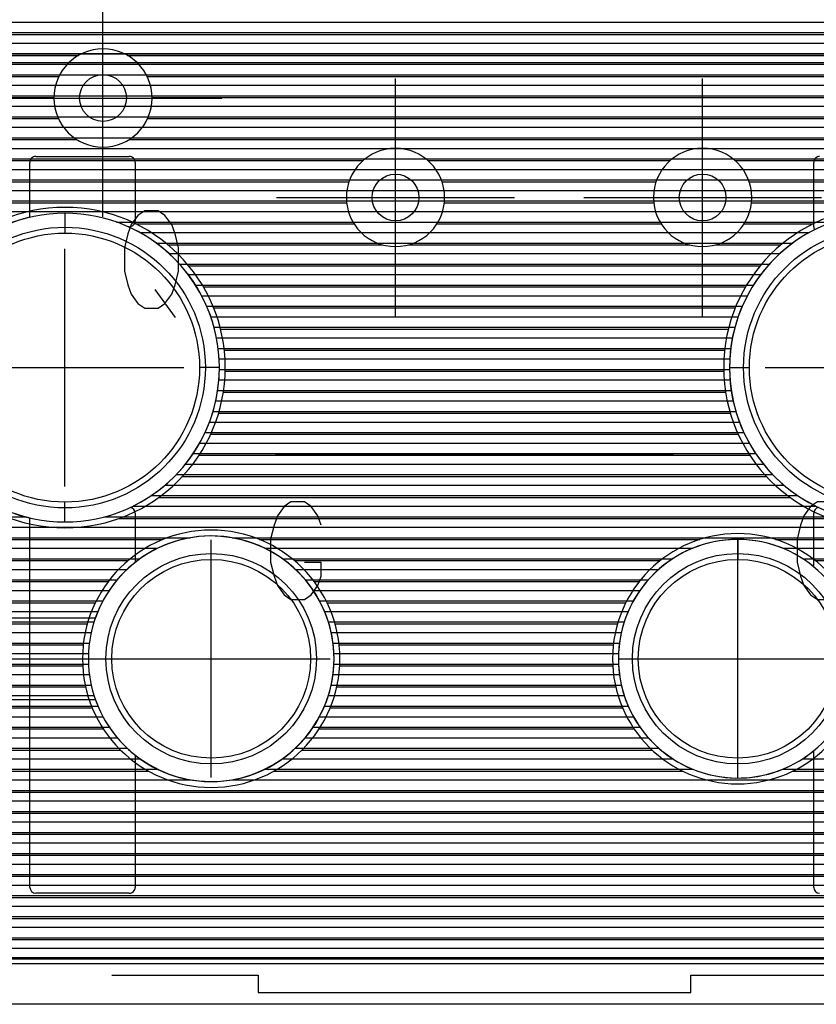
# Model space of a CAD drawing. Extents: x 25 to 291, y 23 to 136.
# Tile 36 of 147: x 54.51 to 61.32, y 25.4 to 33.82. Entities that reach past the tile are written whole.
import ezdxf

# ---------------------------------------------------------------- set-up
doc = ezdxf.new("R2010")
doc.units = 0
doc.layers.get('0').update_dxf_attribs({"linetype": 'CONTINUOUS'})
for name, color, linetype in [('copper_layer_2', 1, 'CONTINUOUS'), ('copper_layer_3', 3, 'CONTINUOUS'), ('copper_layer_bottom', 4, 'CONTINUOUS'), ('copper_layer_top', 5, 'CONTINUOUS'), ('drill_drawing', 6, 'CONTINUOUS'), ('silkscreen_top', 1, 'CONTINUOUS'), ('solder_mask_bottom', 1, 'CONTINUOUS'), ('solder_mask_top', 1, 'CONTINUOUS')]:
    doc.layers.add(name, color=color, linetype=linetype)

# ---------------------------------------------------------------- blocks, each defined once
blk = doc.blocks.new('D20')
blk.add_circle((0, 0), 0.2)
blk = doc.blocks.new('D112')
blk.add_circle((0, 0), 0.85)
blk = doc.blocks.new('D392')
blk.add_circle((0, 0), 1.15)
blk = doc.blocks.new('D34')
blk.add_circle((0, 0), 0.9)
blk = doc.blocks.new('D497')
blk.add_circle((0, 0), 1.2)

msp = doc.modelspace()

# ---------------------------------------------------------------- linework, layer by layer
at = {"layer": 'copper_layer_2', "color": 1}
for points in [[(31.725171, 125.050292), (25.750064, 125.050292), (25.750064, 25.750064), (86.050292, 25.750064)], [(44.282957, 33.799848), (86.050292, 33.799848)], [(44.393447, 33.709677), (86.050292, 33.709677)], [(44.477013, 33.619761), (86.050292, 33.619761)], [(44.541783, 33.529845), (86.050292, 33.529845)], [(44.592329, 33.439675), (86.050292, 33.439675)], [(44.630937, 33.349759), (86.050292, 33.349759)], [(44.659385, 33.259843), (86.050292, 33.259843)], [(44.678181, 33.169672), (86.050292, 33.169672)], [(44.688341, 33.079756), (86.050292, 33.079756)], [(44.689611, 32.98984), (86.050292, 32.98984)], [(44.682499, 32.89967), (86.050292, 32.89967)], [(44.666497, 32.809754), (82.615443, 32.809754)], [(44.641351, 32.719837), (82.454661, 32.719837)], [(44.606299, 32.629667), (82.381509, 32.629667)], [(44.559817, 32.539751), (82.341885, 32.539751)], [(44.499873, 32.449835), (82.325883, 32.449835)], [(44.423165, 32.359665), (82.330455, 32.359665)], [(44.322835, 32.269749), (82.356617, 32.269749)], [(44.183134, 32.179832), (82.409195, 32.179832)], [(54.900178, 32.1651), (54.900178, 31.995174)], [(55.339599, 32.089662), (61.460503, 32.089662)], [(55.539751, 31.999746), (61.260351, 31.999746)], [(55.680467, 31.90983), (61.119888, 31.90983)], [(55.790196, 31.81966), (61.009906, 31.81966)], [(55.879858, 31.729743), (60.920498, 31.729743)], [(55.954026, 31.639827), (60.846076, 31.639827)], [(56.016256, 31.549657), (60.783846, 31.549657)], [(56.068326, 31.459741), (60.732029, 31.459741)], [(56.111252, 31.369825), (60.688849, 31.369825)], [(56.146558, 31.279655), (60.653797, 31.279655)], [(56.174244, 31.189738), (60.625857, 31.189738)], [(56.195326, 31.099822), (60.605029, 31.099822)], [(56.209804, 31.009652), (60.590551, 31.009652)], [(56.217932, 30.919736), (60.582169, 30.919736)], [(56.220218, 30.84506), (56.050038, 30.84506)], [(56.219964, 30.82982), (60.580137, 30.82982)], [(60.580137, 30.84506), (60.750064, 30.84506)], [(56.2159, 30.739649), (60.584201, 30.739649)], [(56.205486, 30.649733), (60.594615, 30.649733)], [(56.188976, 30.559817), (60.611379, 30.559817)], [(56.165608, 30.469647), (60.634493, 30.469647)], [(56.135382, 30.379731), (60.664973, 30.379731)], [(56.097536, 30.289815), (60.702565, 30.289815)], [(56.051562, 30.199644), (60.748539, 30.199644)], [(55.996444, 30.109728), (60.803912, 30.109728)], [(55.93015, 30.019812), (60.869952, 30.019812)], [(55.851156, 29.929642), (60.948946, 29.929642)], [(55.755398, 29.839726), (61.044704, 29.839726)], [(55.636779, 29.749809), (61.163576, 29.749809)], [(54.900178, 29.525019), (54.900178, 29.694945)], [(55.481077, 29.659639), (61.319279, 29.659639)], [(52.539497, 29.569723), (54.559563, 29.569723)], [(55.240538, 29.569723), (61.559563, 29.569723)], [(52.488697, 29.479807), (69.976124, 29.479807)], [(52.424181, 29.389637), (55.971298, 29.389637)], [(56.328931, 29.389637), (70.037846, 29.389637)], [(60.650241, 29.375159), (60.650241, 29.204978)], [(52.341377, 29.299721), (55.691643, 29.299721)], [(56.608585, 29.299721), (60.265431, 29.299721)], [(61.034798, 29.299721), (70.116332, 29.299721)], [(52.232664, 29.209804), (55.540259, 29.209804)], [(56.75997, 29.209804), (60.093472, 29.209804)], [(61.206756, 29.209804), (70.217424, 29.209804)], [(52.07747, 29.119634), (55.430531, 29.119634)], [(56.869698, 29.119634), (59.975108, 29.119634)], [(49.372111, 29.029718), (55.345441, 29.029718)], [(56.954788, 29.029718), (59.885192, 29.029718)], [(33.750064, 28.939802), (55.277877, 28.939802)], [(57.022352, 28.939802), (59.814326, 28.939802)], [(33.750064, 28.849632), (55.224028, 28.849632)], [(57.0762, 28.849632), (59.758192, 28.849632)], [(54.125222, 28.759716), (55.181102, 28.759716)], [(57.119126, 28.759716), (59.713741, 28.759716)], [(54.245618, 28.669799), (55.148336, 28.669799)], [(57.151892, 28.669799), (59.679959, 28.669799)], [(54.307595, 28.579629), (55.12446, 28.579629)], [(57.175768, 28.579629), (59.655067, 28.579629)], [(54.339853, 28.489713), (55.108712, 28.489713)], [(57.191516, 28.489713), (59.639065, 28.489713)], [(54.350013, 28.399797), (55.101092, 28.399797)], [(57.199136, 28.399797), (59.631191, 28.399797)], [(54.339853, 28.309627), (55.101092, 28.309627)], [(57.199136, 28.309627), (59.631191, 28.309627)], [(59.630175, 28.355093), (59.800102, 28.355093)], [(54.307087, 28.21971), (55.108966, 28.21971)], [(57.191262, 28.21971), (59.639065, 28.21971)], [(54.244856, 28.129794), (55.12446, 28.129794)], [(57.175768, 28.129794), (59.655321, 28.129794)], [(54.123698, 28.039624), (55.14859, 28.039624)], [(57.151638, 28.039624), (59.679959, 28.039624)], [(33.750064, 27.949708), (55.18161, 27.949708)], [(57.118618, 27.949708), (59.713995, 27.949708)], [(33.750064, 27.859792), (55.224282, 27.859792)], [(57.075946, 27.859792), (59.758446, 27.859792)], [(33.750064, 27.769622), (55.278385, 27.769622)], [(57.021844, 27.769622), (59.814834, 27.769622)], [(33.750064, 27.679705), (55.346203, 27.679705)], [(56.954026, 27.679705), (59.8857, 27.679705)], [(33.750064, 27.589789), (55.431293, 27.589789)], [(56.868936, 27.589789), (59.97587, 27.589789)], [(33.750064, 27.499619), (55.541021, 27.499619)], [(56.759208, 27.499619), (60.094488, 27.499619)], [(60.650241, 27.335027), (60.650241, 27.504953)], [(61.20574, 27.499619), (86.050292, 27.499619)], [(25.750064, 27.409703), (55.693167, 27.409703)], [(56.607061, 27.409703), (60.266955, 27.409703)], [(61.033274, 27.409703), (86.050292, 27.409703)], [(25.750064, 27.319787), (55.975108, 27.319787)], [(56.325121, 27.319787), (86.050292, 27.319787)], [(25.750064, 27.229616), (86.050292, 27.229616)], [(25.750064, 27.1397), (86.050292, 27.1397)], [(25.750064, 27.049784), (86.050292, 27.049784)], [(25.750064, 26.959614), (86.050292, 26.959614)], [(25.750064, 26.869698), (86.050292, 26.869698)], [(25.750064, 26.779782), (86.050292, 26.779782)], [(25.750064, 26.689611), (86.050292, 26.689611)], [(25.750064, 26.599695), (86.050292, 26.599695)], [(25.750064, 26.509779), (86.050292, 26.509779)], [(25.750064, 26.419609), (86.050292, 26.419609)], [(25.750064, 26.329693), (86.050292, 26.329693)], [(25.750064, 26.239776), (86.050292, 26.239776)], [(25.750064, 26.149606), (86.050292, 26.149606)], [(25.750064, 26.05969), (86.050292, 26.05969)], [(25.750064, 25.969774), (86.050292, 25.969774)], [(25.750064, 25.879604), (86.050292, 25.879604)], [(25.750064, 25.789688), (86.050292, 25.789688)]]:
    msp.add_lwpolyline(points, dxfattribs=at)
for points in [[(56.220218, 30.84506), (56.220218, 30.84506), (56.220218, 30.84506, 1), (53.580137, 30.84506), (53.580137, 30.84506), (53.580137, 30.84506, 1), (56.220218, 30.84506), (56.220218, 30.84506)], [(56.220218, 30.84506), (56.220218, 30.84506), (56.220218, 30.84506, 1), (53.580137, 30.84506), (53.580137, 30.84506), (53.580137, 30.84506, 1), (56.220218, 30.84506), (56.220218, 30.84506)], [(63.220218, 30.84506), (63.220218, 30.84506), (63.220218, 30.84506, 1), (60.580137, 30.84506), (60.580137, 30.84506), (60.580137, 30.84506, 1), (63.220218, 30.84506), (63.220218, 30.84506)], [(63.220218, 30.84506), (63.220218, 30.84506), (63.220218, 30.84506, 1), (60.580137, 30.84506), (60.580137, 30.84506), (60.580137, 30.84506, 1), (63.220218, 30.84506), (63.220218, 30.84506)], [(57.200152, 28.355093), (57.200152, 28.355093), (57.200152, 28.355093, 1), (55.100076, 28.355093), (55.100076, 28.355093), (55.100076, 28.355093, 1), (57.200152, 28.355093), (57.200152, 28.355093)], [(57.200152, 28.355093), (57.200152, 28.355093), (57.200152, 28.355093, 1), (55.100076, 28.355093), (55.100076, 28.355093), (55.100076, 28.355093, 1), (57.200152, 28.355093), (57.200152, 28.355093)], [(61.670053, 28.355093), (61.670053, 28.355093), (61.670053, 28.355093, 1), (59.630429, 28.355093), (59.630429, 28.355093), (59.630429, 28.355093, 1), (61.670053, 28.355093), (61.670053, 28.355093)], [(61.670053, 28.355093), (61.670053, 28.355093), (61.670053, 28.355093, 1), (59.630429, 28.355093), (59.630429, 28.355093), (59.630429, 28.355093, 1), (61.670053, 28.355093), (61.670053, 28.355093)]]:
    msp.add_lwpolyline(points, format="xyb", dxfattribs=at)
at = {"layer": 'copper_layer_3', "color": 3}
for points in [[(44.478283, 33.694691), (67.977902, 33.694691)], [(49.504191, 33.514859), (55.016764, 33.514859)], [(55.433579, 33.514859), (67.930404, 33.514859)], [(49.605537, 33.334773), (54.847854, 33.334773)], [(55.602235, 33.334773), (67.963932, 33.334773)], [(49.614173, 33.154686), (54.805182, 33.154686)], [(55.645161, 33.154686), (68.110998, 33.154686)], [(49.537465, 32.974854), (54.843536, 32.974854)], [(55.606807, 32.974854), (69.385319, 32.974854)], [(44.714503, 32.794768), (55.00127, 32.794768)], [(55.449073, 32.794768), (63.983236, 32.794768)], [(44.654305, 32.614681), (57.447041, 32.614681)], [(58.003302, 32.614681), (60.071882, 32.614681)], [(60.628397, 32.614681), (63.655321, 32.614681)], [(44.550927, 32.434849), (57.327407, 32.434849)], [(58.122936, 32.434849), (59.952248, 32.434849)], [(60.748031, 32.434849), (63.584455, 32.434849)], [(44.383795, 32.254763), (57.307595, 32.254763)], [(58.142748, 32.254763), (59.93269, 32.254763)], [(60.76759, 32.254763), (63.597663, 32.254763)], [(55.504191, 32.074676), (57.370587, 32.074676)], [(58.079502, 32.074676), (59.995682, 32.074676)], [(60.704597, 32.074676), (61.296165, 32.074676)], [(55.780544, 31.894844), (57.615189, 31.894844)], [(57.835154, 31.894844), (60.24003, 31.894844)], [(60.460249, 31.894844), (61.019812, 31.894844)], [(55.958598, 31.714757), (60.841504, 31.714757)], [(56.08382, 31.534671), (60.716281, 31.534671)], [(56.171704, 31.354839), (60.628397, 31.354839)], [(56.22987, 31.174752), (60.570485, 31.174752)], [(56.261875, 30.994666), (60.538227, 30.994666)], [(56.269749, 30.814834), (60.530353, 30.814834)], [(56.254001, 30.634747), (60.546355, 30.634747)], [(56.21336, 30.454661), (60.586995, 30.454661)], [(56.145796, 30.274829), (60.654559, 30.274829)], [(56.046482, 30.094742), (60.753874, 30.094742)], [(55.905766, 29.914656), (60.894336, 29.914656)], [(55.702565, 29.734823), (61.097536, 29.734823)], [(55.360427, 29.554737), (61.439675, 29.554737)], [(52.475997, 29.374651), (55.737363, 29.374651)], [(56.562865, 29.374651), (60.325883, 29.374651)], [(60.974346, 29.374651), (63.083566, 29.374651)], [(52.296165, 29.194818), (55.439421, 29.194818)], [(56.860808, 29.194818), (59.986792, 29.194818)], [(61.313437, 29.194818), (62.955804, 29.194818)], [(51.93396, 29.014732), (55.269749, 29.014732)], [(57.03048, 29.014732), (59.807722, 29.014732)], [(54.066548, 28.834646), (55.160274, 28.834646)], [(57.139954, 28.834646), (59.693675, 28.834646)], [(54.321057, 28.654813), (55.091694, 28.654813)], [(57.208534, 28.654813), (59.622809, 28.654813)], [(54.393955, 28.474727), (55.056642, 28.474727)], [(57.243586, 28.474727), (59.586741, 28.474727)], [(54.387605, 28.294641), (55.051816, 28.294641)], [(57.248412, 28.294641), (59.581915, 28.294641)], [(54.298197, 28.114808), (55.076708, 28.114808)], [(57.22352, 28.114808), (59.607569, 28.114808)], [(53.230124, 27.934722), (55.133604, 27.934722)], [(57.166624, 27.934722), (59.666243, 27.934722)], [(33.800102, 27.754636), (55.228346, 27.754636)], [(57.071882, 27.754636), (59.764288, 27.754636)], [(33.800102, 27.574803), (55.374905, 27.574803)], [(56.925324, 27.574803), (59.917958, 27.574803)], [(47.374397, 27.394717), (55.613665, 27.394717)], [(56.686563, 27.394717), (60.178308, 27.394717)], [(61.12192, 27.394717), (62.760224, 27.394717)], [(47.479045, 27.21463), (62.613665, 27.21463)], [(53.608839, 27.034798), (62.580391, 27.034798)], [(53.724663, 26.854712), (62.628397, 26.854712)], [(53.742189, 26.674625), (62.811532, 26.674625)], [(53.676403, 26.494793), (66.097028, 26.494793)], [(53.541783, 26.314707), (74.419863, 26.314707)], [(53.82347, 26.13462), (74.521717, 26.13462)], [(53.891542, 25.954788), (80.633223, 25.954788)], [(53.88316, 25.800102), (85.975108, 25.800102)]]:
    msp.add_lwpolyline(points, dxfattribs=at)
for points in [[(55.645161, 33.150114), (55.645161, 33.150114), (55.645161, 33.150114, 1), (54.804928, 33.150114), (54.804928, 33.150114), (54.804928, 33.150114, 1), (55.645161, 33.150114), (55.645161, 33.150114)], [(55.645161, 33.150114), (55.645161, 33.150114), (55.645161, 33.150114, 1), (54.804928, 33.150114), (54.804928, 33.150114), (54.804928, 33.150114, 1), (55.645161, 33.150114), (55.645161, 33.150114)], [(58.145034, 32.299975), (58.145034, 32.299975), (58.145034, 32.299975, 1), (57.305309, 32.299975), (57.305309, 32.299975), (57.305309, 32.299975, 1), (58.145034, 32.299975), (58.145034, 32.299975)], [(58.145034, 32.299975), (58.145034, 32.299975), (58.145034, 32.299975, 1), (57.305309, 32.299975), (57.305309, 32.299975), (57.305309, 32.299975, 1), (58.145034, 32.299975), (58.145034, 32.299975)], [(60.77013, 32.299975), (60.77013, 32.299975), (60.77013, 32.299975, 1), (59.929896, 32.299975), (59.929896, 32.299975), (59.929896, 32.299975, 1), (60.77013, 32.299975), (60.77013, 32.299975)], [(60.77013, 32.299975), (60.77013, 32.299975), (60.77013, 32.299975, 1), (59.929896, 32.299975), (59.929896, 32.299975), (59.929896, 32.299975, 1), (60.77013, 32.299975), (60.77013, 32.299975)], [(56.270003, 30.84506), (56.270003, 30.84506), (56.270003, 30.84506, 1), (53.530353, 30.84506), (53.530353, 30.84506), (53.530353, 30.84506, 1), (56.270003, 30.84506), (56.270003, 30.84506)], [(56.270003, 30.84506), (56.270003, 30.84506), (56.270003, 30.84506, 1), (53.530353, 30.84506), (53.530353, 30.84506), (53.530353, 30.84506, 1), (56.270003, 30.84506), (56.270003, 30.84506)], [(63.270257, 30.84506), (63.270257, 30.84506), (63.270257, 30.84506, 1), (60.530099, 30.84506), (60.530099, 30.84506), (60.530099, 30.84506, 1), (63.270257, 30.84506), (63.270257, 30.84506)], [(63.270257, 30.84506), (63.270257, 30.84506), (63.270257, 30.84506, 1), (60.530099, 30.84506), (60.530099, 30.84506), (60.530099, 30.84506, 1), (63.270257, 30.84506), (63.270257, 30.84506)], [(57.250191, 28.355093), (57.250191, 28.355093), (57.250191, 28.355093, 1), (55.050038, 28.355093), (55.050038, 28.355093), (55.050038, 28.355093, 1), (57.250191, 28.355093), (57.250191, 28.355093)], [(57.250191, 28.355093), (57.250191, 28.355093), (57.250191, 28.355093, 1), (55.050038, 28.355093), (55.050038, 28.355093), (55.050038, 28.355093, 1), (57.250191, 28.355093), (57.250191, 28.355093)], [(61.720091, 28.355093), (61.720091, 28.355093), (61.720091, 28.355093, 1), (59.580391, 28.355093), (59.580391, 28.355093), (59.580391, 28.355093, 1), (61.720091, 28.355093), (61.720091, 28.355093)], [(61.720091, 28.355093), (61.720091, 28.355093), (61.720091, 28.355093, 1), (59.580391, 28.355093), (59.580391, 28.355093), (59.580391, 28.355093, 1), (61.720091, 28.355093), (61.720091, 28.355093)]]:
    msp.add_lwpolyline(points, format="xyb", dxfattribs=at)
at = {"layer": 'copper_layer_bottom', "color": 4}
for points in [[(31.725171, 125.050292), (25.750064, 125.050292), (25.750064, 25.750064), (86.050292, 25.750064)], [(47.325121, 35.150114), (48.675133, 33.800102), (65.200152, 33.800102), (67.450089, 31.550165)], [(44.592329, 33.439675), (65.065532, 33.439675)], [(67.00254, 31.502667), (65.055118, 33.450089), (48.675133, 33.450089)], [(44.630937, 33.349759), (65.155448, 33.349759)], [(44.659385, 33.259843), (65.245364, 33.259843)], [(44.678181, 33.169672), (65.335535, 33.169672)], [(44.688341, 33.079756), (65.425451, 33.079756)], [(44.689611, 32.98984), (65.515367, 32.98984)], [(44.682499, 32.89967), (65.605537, 32.89967)], [(44.666497, 32.809754), (65.695453, 32.809754)], [(44.641351, 32.719837), (65.78537, 32.719837)], [(44.606299, 32.629667), (65.87554, 32.629667)], [(44.559817, 32.539751), (65.965456, 32.539751)], [(44.499873, 32.449835), (66.055372, 32.449835)], [(44.423165, 32.359665), (66.145542, 32.359665)], [(44.322835, 32.269749), (66.235458, 32.269749)], [(44.183134, 32.179832), (66.325375, 32.179832)], [(54.900178, 32.1651), (54.900178, 31.995174)], [(55.339599, 32.089662), (61.460503, 32.089662)], [(55.539751, 31.999746), (61.260351, 31.999746)], [(55.680467, 31.90983), (61.119888, 31.90983)], [(55.790196, 31.81966), (61.009906, 31.81966)], [(55.879858, 31.729743), (60.920498, 31.729743)], [(55.954026, 31.639827), (60.846076, 31.639827)], [(56.016256, 31.549657), (60.783846, 31.549657)], [(56.068326, 31.459741), (60.732029, 31.459741)], [(56.111252, 31.369825), (60.688849, 31.369825)], [(56.146558, 31.279655), (60.653797, 31.279655)], [(56.174244, 31.189738), (60.625857, 31.189738)], [(56.195326, 31.099822), (60.605029, 31.099822)], [(56.209804, 31.009652), (60.590551, 31.009652)], [(56.217932, 30.919736), (60.582169, 30.919736)], [(56.220218, 30.84506), (56.050038, 30.84506)], [(56.219964, 30.82982), (60.580137, 30.82982)], [(60.580137, 30.84506), (60.750064, 30.84506)], [(56.2159, 30.739649), (60.584201, 30.739649)], [(56.205486, 30.649733), (60.594615, 30.649733)], [(56.188976, 30.559817), (60.611379, 30.559817)], [(56.165608, 30.469647), (60.634493, 30.469647)], [(56.135382, 30.379731), (60.664973, 30.379731)], [(56.097536, 30.289815), (60.702565, 30.289815)], [(56.051562, 30.199644), (60.748539, 30.199644)], [(55.996444, 30.109728), (60.803912, 30.109728)], [(55.93015, 30.019812), (60.869952, 30.019812)], [(55.851156, 29.929642), (60.948946, 29.929642)], [(55.755398, 29.839726), (61.044704, 29.839726)], [(55.636779, 29.749809), (61.163576, 29.749809)], [(54.900178, 29.525019), (54.900178, 29.694945)], [(55.481077, 29.659639), (61.319279, 29.659639)], [(52.539497, 29.569723), (54.559563, 29.569723)], [(55.240538, 29.569723), (61.559563, 29.569723)], [(52.488697, 29.479807), (69.976124, 29.479807)], [(52.424181, 29.389637), (55.971298, 29.389637)], [(56.328931, 29.389637), (70.037846, 29.389637)], [(60.650241, 29.375159), (60.650241, 29.204978)], [(52.341377, 29.299721), (55.691643, 29.299721)], [(56.608585, 29.299721), (60.265431, 29.299721)], [(61.034798, 29.299721), (70.116332, 29.299721)], [(52.232664, 29.209804), (55.540259, 29.209804)], [(56.75997, 29.209804), (60.093472, 29.209804)], [(61.206756, 29.209804), (70.217424, 29.209804)], [(52.07747, 29.119634), (55.430531, 29.119634)], [(56.869698, 29.119634), (59.975108, 29.119634)], [(49.372111, 29.029718), (55.345441, 29.029718)], [(56.954788, 29.029718), (59.885192, 29.029718)], [(33.750064, 28.939802), (55.277877, 28.939802)], [(57.022352, 28.939802), (59.814326, 28.939802)], [(53.967488, 28.849632), (55.224028, 28.849632)], [(57.0762, 28.849632), (59.758192, 28.849632)], [(54.220472, 28.759716), (55.181102, 28.759716)], [(57.119126, 28.759716), (59.713741, 28.759716)], [(54.280925, 28.705105), (55.160274, 28.705105)], [(57.151892, 28.669799), (59.679959, 28.669799)], [(57.175768, 28.579629), (59.655067, 28.579629)], [(57.191516, 28.489713), (59.639065, 28.489713)], [(53.950216, 28.400051), (53.995174, 28.355093), (56.150114, 28.355093)], [(57.199136, 28.399797), (59.631191, 28.399797)], [(57.199136, 28.309627), (59.631191, 28.309627)], [(59.630175, 28.355093), (59.800102, 28.355093)], [(57.191262, 28.21971), (59.639065, 28.21971)], [(57.175768, 28.129794), (59.655321, 28.129794)], [(57.151638, 28.039624), (59.679959, 28.039624)], [(55.160274, 28.00508), (54.165608, 28.00508)], [(33.750064, 27.949708), (55.18161, 27.949708)], [(57.118618, 27.949708), (59.713995, 27.949708)], [(33.750064, 27.859792), (55.224282, 27.859792)], [(57.075946, 27.859792), (59.758446, 27.859792)], [(33.750064, 27.769622), (55.278385, 27.769622)], [(57.021844, 27.769622), (59.814834, 27.769622)], [(33.750064, 27.679705), (55.346203, 27.679705)], [(56.954026, 27.679705), (59.8857, 27.679705)], [(33.750064, 27.589789), (55.431293, 27.589789)], [(56.868936, 27.589789), (59.97587, 27.589789)], [(33.750064, 27.499619), (55.541021, 27.499619)], [(56.759208, 27.499619), (60.094488, 27.499619)], [(60.650241, 27.335027), (60.650241, 27.504953)], [(61.20574, 27.499619), (86.050292, 27.499619)], [(25.750064, 27.409703), (55.693167, 27.409703)], [(56.607061, 27.409703), (60.266955, 27.409703)], [(61.033274, 27.409703), (86.050292, 27.409703)], [(25.750064, 27.319787), (55.975108, 27.319787)], [(56.325121, 27.319787), (86.050292, 27.319787)], [(25.750064, 27.229616), (86.050292, 27.229616)], [(25.750064, 27.1397), (86.050292, 27.1397)], [(25.750064, 27.049784), (86.050292, 27.049784)], [(25.750064, 26.959614), (86.050292, 26.959614)], [(25.750064, 26.869698), (86.050292, 26.869698)], [(25.750064, 26.779782), (86.050292, 26.779782)], [(25.750064, 26.689611), (86.050292, 26.689611)], [(25.750064, 26.599695), (86.050292, 26.599695)], [(25.750064, 26.509779), (86.050292, 26.509779)], [(25.750064, 26.419609), (86.050292, 26.419609)], [(25.750064, 26.329693), (86.050292, 26.329693)], [(25.750064, 26.239776), (86.050292, 26.239776)], [(25.750064, 26.149606), (86.050292, 26.149606)], [(25.750064, 26.05969), (86.050292, 26.05969)], [(25.750064, 25.969774), (86.050292, 25.969774)], [(25.750064, 25.879604), (86.050292, 25.879604)], [(25.750064, 25.789688), (86.050292, 25.789688)]]:
    msp.add_lwpolyline(points, dxfattribs=at)
for points in [[(56.220218, 30.84506), (56.220218, 30.84506), (56.220218, 30.84506, 1), (53.580137, 30.84506), (53.580137, 30.84506), (53.580137, 30.84506, 1), (56.220218, 30.84506), (56.220218, 30.84506)], [(56.220218, 30.84506), (56.220218, 30.84506), (56.220218, 30.84506, 1), (53.580137, 30.84506), (53.580137, 30.84506), (53.580137, 30.84506, 1), (56.220218, 30.84506), (56.220218, 30.84506)], [(63.220218, 30.84506), (63.220218, 30.84506), (63.220218, 30.84506, 1), (60.580137, 30.84506), (60.580137, 30.84506), (60.580137, 30.84506, 1), (63.220218, 30.84506), (63.220218, 30.84506)], [(63.220218, 30.84506), (63.220218, 30.84506), (63.220218, 30.84506, 1), (60.580137, 30.84506), (60.580137, 30.84506), (60.580137, 30.84506, 1), (63.220218, 30.84506), (63.220218, 30.84506)], [(55.160274, 28.00508), (55.160274, 28.00508), (55.160274, 28.00508, 5.82762), (55.160274, 28.705105), (55.160274, 28.705105)], [(61.670053, 28.355093), (61.670053, 28.355093), (61.670053, 28.355093, 1), (59.630429, 28.355093), (59.630429, 28.355093), (59.630429, 28.355093, 1), (61.670053, 28.355093), (61.670053, 28.355093)], [(61.670053, 28.355093), (61.670053, 28.355093), (61.670053, 28.355093, 1), (59.630429, 28.355093), (59.630429, 28.355093), (59.630429, 28.355093, 1), (61.670053, 28.355093), (61.670053, 28.355093)]]:
    msp.add_lwpolyline(points, format="xyb", dxfattribs=at)
at = {"layer": 'copper_layer_top', "color": 5}
for points in [[(31.725171, 125.050292), (25.750064, 125.050292), (25.750064, 25.750064), (86.050292, 25.750064)], [(64.800102, 33.525019), (54.211582, 33.525019), (53.695199, 33.008636), (53.695199, 32.679959)], [(54.126238, 33.439675), (68.535179, 33.439675)], [(54.036068, 33.349759), (68.535179, 33.349759)], [(53.946152, 33.259843), (68.535179, 33.259843)], [(53.856236, 33.169672), (68.535433, 33.169672)], [(53.766066, 33.079756), (68.567945, 33.079756)], [(53.695199, 32.98984), (86.050292, 32.98984)], [(53.695199, 32.89967), (86.050292, 32.89967)], [(53.695199, 32.809754), (82.491745, 32.809754)], [(53.695199, 32.719837), (82.385065, 32.719837)], [(53.688595, 32.629667), (54.609855, 32.629667)], [(54.600203, 32.130556), (54.600203, 32.599949)], [(54.649987, 32.649987), (55.450089, 32.649987)], [(55.490475, 32.629667), (61.309881, 32.629667)], [(55.500127, 32.599949), (55.500127, 32.100076)], [(61.300229, 32.050038), (61.300229, 32.599949)], [(53.637541, 32.539751), (54.600203, 32.539751)], [(55.500127, 32.539751), (61.300229, 32.539751)], [(53.525019, 32.449835), (54.600203, 32.449835)], [(55.500127, 32.449835), (61.300229, 32.449835)], [(53.525019, 32.359665), (54.600203, 32.359665)], [(55.500127, 32.359665), (61.300229, 32.359665)], [(53.525019, 32.269749), (54.600203, 32.269749)], [(55.500127, 32.269749), (61.300229, 32.269749)], [(53.525019, 32.179832), (54.600203, 32.179832)], [(55.500127, 32.179832), (61.300229, 32.179832)], [(55.499111, 32.089662), (61.300229, 32.089662)], [(55.450089, 32.050038), (55.438913, 32.050038)], [(55.539751, 31.999746), (61.260351, 31.999746)], [(55.680467, 31.90983), (61.119888, 31.90983)], [(55.790196, 31.81966), (61.009906, 31.81966)], [(55.879858, 31.729743), (60.920498, 31.729743)], [(55.954026, 31.639827), (60.846076, 31.639827)], [(56.016256, 31.549657), (60.783846, 31.549657)], [(56.068326, 31.459741), (60.732029, 31.459741)], [(56.111252, 31.369825), (60.688849, 31.369825)], [(56.146558, 31.279655), (60.653797, 31.279655)], [(56.174244, 31.189738), (60.625857, 31.189738)], [(56.195326, 31.099822), (60.605029, 31.099822)], [(56.209804, 31.009652), (60.590551, 31.009652)], [(56.217932, 30.919736), (60.582169, 30.919736)], [(56.220218, 30.84506), (56.050038, 30.84506)], [(56.219964, 30.82982), (60.580137, 30.82982)], [(60.580137, 30.84506), (60.750064, 30.84506)], [(56.2159, 30.739649), (60.584201, 30.739649)], [(56.205486, 30.649733), (60.594615, 30.649733)], [(56.188976, 30.559817), (60.611379, 30.559817)], [(56.165608, 30.469647), (60.634493, 30.469647)], [(56.135382, 30.379731), (60.664973, 30.379731)], [(56.097536, 30.289815), (60.702565, 30.289815)], [(56.051562, 30.199644), (60.748539, 30.199644)], [(55.996444, 30.109728), (60.803912, 30.109728)], [(55.93015, 30.019812), (60.869952, 30.019812)], [(55.851156, 29.929642), (60.948946, 29.929642)], [(55.755398, 29.839726), (61.044704, 29.839726)], [(55.636779, 29.749809), (61.163576, 29.749809)], [(55.481077, 29.659639), (61.319279, 29.659639)], [(53.525019, 29.569723), (54.559563, 29.569723)], [(54.600203, 26.400051), (54.600203, 29.559563)], [(55.500127, 29.599949), (55.500127, 29.179578)], [(55.500127, 29.569723), (61.300229, 29.569723)], [(61.300229, 29.141224), (61.300229, 29.599949)], [(53.525019, 29.479807), (54.600203, 29.479807)], [(55.500127, 29.479807), (61.300229, 29.479807)], [(53.525019, 29.389637), (54.600203, 29.389637)], [(55.500127, 29.389637), (55.971298, 29.389637)], [(56.328931, 29.389637), (61.300229, 29.389637)], [(60.650241, 29.375159), (60.650241, 29.204978)], [(53.545339, 29.299721), (54.600203, 29.299721)], [(55.500127, 29.299721), (55.691643, 29.299721)], [(56.608585, 29.299721), (60.265431, 29.299721)], [(61.034798, 29.299721), (61.300229, 29.299721)], [(53.635509, 29.209804), (54.600203, 29.209804)], [(55.500127, 29.209804), (55.540259, 29.209804)], [(56.75997, 29.209804), (60.093472, 29.209804)], [(61.206756, 29.209804), (61.300229, 29.209804)], [(53.725425, 29.119634), (54.600203, 29.119634)], [(56.869698, 29.119634), (59.975108, 29.119634)], [(53.815342, 29.029718), (54.600203, 29.029718)], [(56.954788, 29.029718), (59.885192, 29.029718)], [(53.905512, 28.939802), (54.600203, 28.939802)], [(57.022352, 28.939802), (59.814326, 28.939802)], [(53.995428, 28.849632), (54.600203, 28.849632)], [(57.0762, 28.849632), (59.758192, 28.849632)], [(54.220472, 28.759716), (54.600203, 28.759716)], [(57.119126, 28.759716), (59.713741, 28.759716)], [(54.310389, 28.669799), (54.600203, 28.669799)], [(57.151892, 28.669799), (59.679959, 28.669799)], [(54.362713, 28.579629), (54.600203, 28.579629)], [(57.175768, 28.579629), (59.655067, 28.579629)], [(54.391161, 28.489713), (54.600203, 28.489713)], [(57.191516, 28.489713), (59.639065, 28.489713)], [(54.400051, 28.399797), (54.600203, 28.399797)], [(57.199136, 28.399797), (59.631191, 28.399797)], [(54.390907, 28.309627), (54.600203, 28.309627)], [(57.199136, 28.309627), (59.631191, 28.309627)], [(59.630175, 28.355093), (59.800102, 28.355093)], [(54.362459, 28.21971), (54.600203, 28.21971)], [(57.191262, 28.21971), (59.639065, 28.21971)], [(54.309881, 28.129794), (54.600203, 28.129794)], [(57.175768, 28.129794), (59.655321, 28.129794)], [(54.378969, 28.039624), (54.600203, 28.039624)], [(57.151638, 28.039624), (59.679959, 28.039624)], [(54.400051, 27.949708), (54.600203, 27.949708)], [(57.118618, 27.949708), (59.713995, 27.949708)], [(54.400051, 27.859792), (54.600203, 27.859792)], [(57.075946, 27.859792), (59.758446, 27.859792)], [(54.400051, 27.769622), (54.600203, 27.769622)], [(57.021844, 27.769622), (59.814834, 27.769622)], [(54.400051, 27.679705), (54.600203, 27.679705)], [(56.954026, 27.679705), (59.8857, 27.679705)], [(54.400051, 27.589789), (54.600203, 27.589789)], [(56.868936, 27.589789), (59.97587, 27.589789)], [(61.300229, 26.400051), (61.300229, 27.568961)], [(54.400051, 27.499619), (54.600203, 27.499619)], [(55.500127, 27.530353), (55.500127, 26.400051)], [(55.500127, 27.499619), (55.541021, 27.499619)], [(56.759208, 27.499619), (60.094488, 27.499619)], [(60.650241, 27.335027), (60.650241, 27.504953)], [(61.20574, 27.499619), (61.300229, 27.499619)], [(54.400051, 27.409703), (54.600203, 27.409703)], [(55.500127, 27.409703), (55.693167, 27.409703)], [(56.607061, 27.409703), (60.266955, 27.409703)], [(61.033274, 27.409703), (61.300229, 27.409703)], [(54.383287, 27.319787), (54.600203, 27.319787)], [(55.500127, 27.319787), (55.975108, 27.319787)], [(56.325121, 27.319787), (61.300229, 27.319787)], [(54.305055, 27.229616), (54.600203, 27.229616)], [(55.500127, 27.229616), (61.300229, 27.229616)], [(54.296927, 27.1397), (54.600203, 27.1397)], [(55.500127, 27.1397), (61.300229, 27.1397)], [(54.362713, 27.049784), (54.600203, 27.049784)], [(55.500127, 27.049784), (61.300229, 27.049784)], [(54.370079, 26.959614), (54.600203, 26.959614)], [(55.500127, 26.959614), (61.300229, 26.959614)], [(54.370079, 26.869698), (54.600203, 26.869698)], [(55.500127, 26.869698), (61.300229, 26.869698)], [(54.370079, 26.779782), (54.600203, 26.779782)], [(55.500127, 26.779782), (61.300229, 26.779782)], [(54.370079, 26.689611), (54.600203, 26.689611)], [(55.500127, 26.689611), (61.300229, 26.689611)], [(54.370079, 26.599695), (54.600203, 26.599695)], [(55.500127, 26.599695), (61.300229, 26.599695)], [(54.370079, 26.509779), (54.600203, 26.509779)], [(55.500127, 26.509779), (61.300229, 26.509779)], [(54.367285, 26.419609), (54.600203, 26.419609)], [(55.500127, 26.419609), (61.300229, 26.419609)], [(54.320295, 26.329693), (86.050292, 26.329693)], [(55.450089, 26.350013), (54.649987, 26.350013)], [(25.750064, 26.239776), (86.050292, 26.239776)], [(25.750064, 26.149606), (86.050292, 26.149606)], [(25.750064, 26.05969), (86.050292, 26.05969)], [(25.750064, 25.969774), (86.050292, 25.969774)], [(25.750064, 25.879604), (86.050292, 25.879604)], [(25.750064, 25.789688), (86.050292, 25.789688)]]:
    msp.add_lwpolyline(points, dxfattribs=at)
for points in [[(54.649987, 32.649987), (54.649987, 32.649987), (54.649987, 32.649987, 0.417807), (54.600203, 32.599949), (54.600203, 32.599949)], [(55.500127, 32.599949), (55.500127, 32.599949), (55.500127, 32.599949, 0.414214), (55.450089, 32.649987), (55.450089, 32.649987)], [(61.350013, 32.649987), (61.350013, 32.649987), (61.350013, 32.649987, 0.417807), (61.300229, 32.599949), (61.300229, 32.599949)], [(54.600203, 32.130556), (54.600203, 32.130556), (54.600203, 32.130556, 0.793513), (54.600203, 29.559563), (54.600203, 29.559563)], [(55.450089, 32.050038), (55.450089, 32.050038), (55.450089, 32.050038, 0.414214), (55.500127, 32.100076), (55.500127, 32.100076)], [(55.458979, 29.649225), (55.458979, 29.649225), (55.458979, 29.649225, 0.642399), (55.438913, 32.050038), (55.438913, 32.050038)], [(61.307087, 32.024384), (61.307087, 32.024384), (61.307087, 32.024384, 0.626361), (61.341123, 29.649225), (61.341123, 29.649225)], [(61.300229, 32.050038), (61.300229, 32.050038), (61.300229, 32.050038, 0.12706), (61.307087, 32.024384), (61.307087, 32.024384)], [(55.500127, 29.599949), (55.500127, 29.599949), (55.500127, 29.599949, 0.362328), (55.458979, 29.649225), (55.458979, 29.649225)], [(61.341123, 29.649225), (61.341123, 29.649225), (61.341123, 29.649225, 0.367334), (61.300229, 29.599949), (61.300229, 29.599949)], [(55.500127, 27.530353), (55.500127, 27.530353), (55.500127, 27.530353, 2.061662), (55.500127, 29.179578), (55.500127, 29.179578)], [(61.300229, 29.141224), (61.300229, 29.141224), (61.300229, 29.141224, 2.124364), (61.300229, 27.568961), (61.300229, 27.568961)], [(54.600203, 26.400051), (54.600203, 26.400051), (54.600203, 26.400051, 0.41061), (54.649987, 26.350013), (54.649987, 26.350013)], [(55.450089, 26.350013), (55.450089, 26.350013), (55.450089, 26.350013, 0.414214), (55.500127, 26.400051), (55.500127, 26.400051)], [(61.300229, 26.400051), (61.300229, 26.400051), (61.300229, 26.400051, 0.41061), (61.350013, 26.350013), (61.350013, 26.350013)]]:
    msp.add_lwpolyline(points, format="xyb", dxfattribs=at)
at = {"layer": 'drill_drawing', "color": 6}
for points in [[(25.400051, 25.400051), (25.400051, 125.400305), (31.725171, 125.400305), (31.725171, 126.700279), (39.474981, 126.700279), (39.474981, 125.400305), (71.600203, 125.400305), (71.600203, 123.400305), (79.200152, 123.400305), (79.200152, 125.400305), (86.400051, 125.400305), (86.400051, 25.400051), (25.400051, 25.400051)], [(55.225044, 32.134112), (55.225044, 34.166116)], [(57.725171, 31.283973), (57.725171, 33.315977)], [(60.350013, 31.283973), (60.350013, 33.315977)], [(54.209042, 33.150114), (56.241046, 33.150114)], [(56.709169, 32.299975), (58.741173, 32.299975)], [(59.334011, 32.299975), (61.366015, 32.299975)], [(55.581407, 32.186436), (55.523495, 32.146812), (55.465837, 32.067564), (55.436881, 31.988062), (55.408179, 31.868936), (55.408179, 31.670561), (55.436881, 31.551435), (55.465837, 31.472187), (55.523495, 31.392685), (55.581407, 31.353061), (55.696723, 31.353061), (55.754382, 31.392685), (55.812294, 31.472187), (55.840996, 31.551435), (55.869952, 31.670561), (55.869952, 31.868936), (55.840996, 31.988062), (55.812294, 32.067564), (55.754382, 32.146812), (55.696723, 32.186436), (55.581407, 32.186436)], [(54.900178, 29.829058), (54.900178, 31.861062)], [(55.667767, 31.511811), (55.840996, 31.273813)], [(53.884176, 30.84506), (55.91618, 30.84506)], [(60.884176, 30.84506), (62.91618, 30.84506)], [(57.091186, 29.498095), (57.06223, 29.577343), (57.004572, 29.656845), (56.94666, 29.696469), (56.831344, 29.696469), (56.773686, 29.656845), (56.715773, 29.577343), (56.687071, 29.498095), (56.658115, 29.378969), (56.658115, 29.180594), (56.687071, 29.061468), (56.715773, 28.98222), (56.773686, 28.902718), (56.831344, 28.863094), (56.94666, 28.863094), (57.004572, 28.902718), (57.06223, 28.98222), (57.091186, 29.061468), (57.091186, 29.180594)], [(61.591059, 29.498095), (61.562103, 29.577343), (61.504445, 29.656845), (61.446787, 29.696469), (61.331217, 29.696469), (61.273559, 29.656845), (61.2159, 29.577343), (61.186944, 29.498095), (61.158242, 29.378969), (61.158242, 29.180594), (61.186944, 29.061468), (61.2159, 28.98222), (61.273559, 28.902718), (61.331217, 28.863094), (61.446787, 28.863094), (61.504445, 28.902718), (61.562103, 28.98222), (61.591059, 29.061468), (61.591059, 29.180594)], [(56.150114, 27.339091), (56.150114, 29.371095)], [(60.650241, 27.339091), (60.650241, 29.371095)], [(56.94666, 29.180594), (57.091186, 29.180594)], [(52.934214, 28.400051), (54.966218, 28.400051)], [(55.134112, 28.355093), (57.166116, 28.355093)], [(59.634239, 28.355093), (61.666243, 28.355093)]]:
    msp.add_lwpolyline(points, dxfattribs=at)
at = {"layer": 'silkscreen_top', "color": 1}
for points in [[(56.700025, 30.100076), (60.100076, 30.100076)], [(55.300229, 25.649987), (56.550165, 25.649987), (56.550165, 25.500127), (60.250191, 25.500127), (60.250191, 25.649987), (61.500127, 25.649987)]]:
    msp.add_lwpolyline(points, dxfattribs=at)

# ---------------------------------------------------------------- block references
at = {"layer": 'copper_layer_2'}
for name, p in [('D20', (55.225044, 33.150114)), ('D20', (57.725171, 32.299975)), ('D20', (60.350013, 32.299975)), ('D392', (54.900178, 30.84506)), ('D392', (61.900178, 30.84506)), ('D112', (60.650241, 28.355093))]:
    msp.add_blockref(name, p, dxfattribs=at)
at = {"layer": 'copper_layer_bottom'}
for name, p in [('D20', (55.225044, 33.150114)), ('D20', (57.725171, 32.299975)), ('D20', (60.350013, 32.299975)), ('D392', (54.900178, 30.84506)), ('D392', (61.900178, 30.84506)), ('D112', (56.150114, 28.355093)), ('D112', (60.650241, 28.355093))]:
    msp.add_blockref(name, p, dxfattribs=at)
at = {"layer": 'copper_layer_top'}
for name, p in [('D20', (55.225044, 33.150114)), ('D20', (57.725171, 32.299975)), ('D20', (60.350013, 32.299975)), ('D392', (54.900178, 30.84506)), ('D392', (61.900178, 30.84506)), ('D112', (56.150114, 28.355093)), ('D112', (60.650241, 28.355093))]:
    msp.add_blockref(name, p, dxfattribs=at)
at = {"layer": 'solder_mask_bottom'}
for name, p in [('D497', (54.900178, 30.84506)), ('D497', (61.900178, 30.84506)), ('D34', (56.150114, 28.355093)), ('D34', (60.650241, 28.355093))]:
    msp.add_blockref(name, p, dxfattribs=at)
at = {"layer": 'solder_mask_top'}
for name, p in [('D497', (54.900178, 30.84506)), ('D497', (61.900178, 30.84506)), ('D34', (56.150114, 28.355093)), ('D34', (60.650241, 28.355093))]:
    msp.add_blockref(name, p, dxfattribs=at)

doc.saveas('drawing.dxf')
